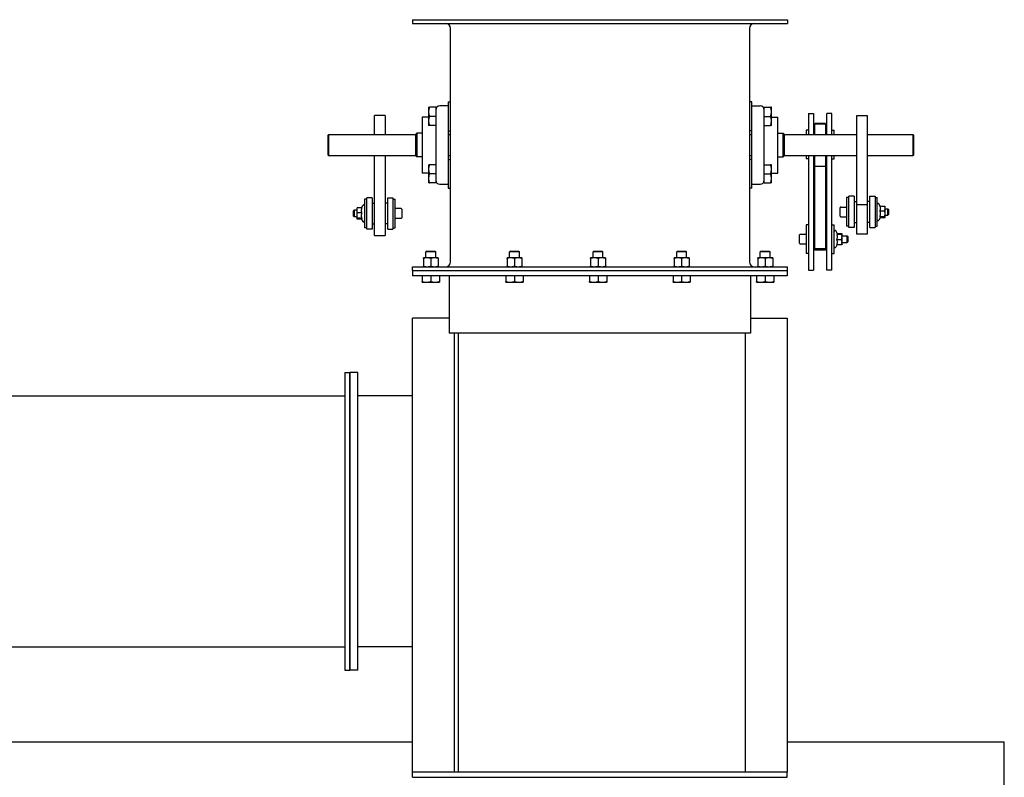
# Model space of a CAD drawing. Header units: inches. Extents: x 36 to 1719, y -84 to 1122.
# Tile 83 of 256: x 429 to 476, y 414 to 450. Entities that reach past the tile are written whole.
import ezdxf

# ---------------------------------------------------------------- set-up
doc = ezdxf.new("R2010")
doc.units = ezdxf.units.IN
doc.header["$LTSCALE"] = 48
doc.header["$MEASUREMENT"] = 0
doc.layers.add('Visible (ANSI)', color=7, linetype='Continuous', lineweight=30)

msp = doc.modelspace()

# ---------------------------------------------------------------- linework, layer by layer
at = {"layer": 'Visible (ANSI)'}
for p, q in [((448.1654, 449.98377), (466.1029, 449.98377)), ((448.1654, 449.98377), (448.1654, 449.80447)), ((466.1029, 449.98377), (466.1029, 449.80447)), ((448.1654, 449.80447), (466.1029, 449.80447)), ((449.9861, 438.39307), (449.9861, 449.57447)), ((464.2822, 449.57447), (464.2822, 438.39307)), ((448.93335, 445.79627), (448.93335, 445.57752)), ((449.2771, 445.79627), (448.97243, 445.79627)), ((449.2771, 445.79627), (449.2771, 445.35877)), ((449.8771, 445.85877), (449.4771, 445.85877)), ((449.8771, 446.04627), (449.9861, 446.04627)), ((449.8771, 446.04627), (449.8771, 444.88691)), ((464.3912, 446.04627), (464.2822, 446.04627)), ((464.3912, 446.04546), (464.2822, 446.04546)), ((464.3912, 446.04546), (464.3912, 446.04627)), ((464.3912, 444.88595), (464.3912, 446.04546)), ((464.3912, 445.85878), (464.7912, 445.85878)), ((464.9912, 445.35796), (464.9912, 445.79546)), ((464.9912, 445.79546), (464.9912, 445.79546)), ((464.9912, 445.79546), (465.29588, 445.79546)), ((464.9912, 445.79546), (465.29588, 445.79546)), ((465.33495, 445.57671), (465.33495, 445.79546)), ((446.8529, 445.39739), (446.3529, 445.39739)), ((446.3529, 444.48377), (446.3529, 445.39739)), ((446.8529, 445.39739), (446.8529, 444.48377)), ((448.93335, 445.32752), (448.6208, 445.32752)), ((448.6208, 445.32752), (448.6208, 442.64002)), ((448.93335, 445.57752), (448.93335, 445.14002)), ((448.93335, 445.14002), (448.93335, 444.92127)), ((449.2771, 445.35877), (448.97243, 445.35877)), ((449.2771, 445.35877), (449.2771, 445.00339)), ((464.9912, 445.0024), (464.9912, 445.35796)), ((464.9912, 445.35796), (465.29588, 445.35796)), ((465.33495, 445.13921), (465.33495, 445.57671)), ((465.33495, 445.32712), (465.6475, 445.32712)), ((465.33495, 444.92046), (465.33495, 445.13921)), ((465.6475, 442.63962), (465.6475, 445.32712)), ((467.1029, 445.4957), (467.1029, 444.48377)), ((467.1029, 445.4957), (467.3529, 445.4957)), ((467.3529, 445.4957), (467.3529, 444.48377)), ((468.2279, 445.4957), (467.9779, 445.4957)), ((467.9779, 444.48377), (467.9779, 445.4957)), ((468.2279, 444.48377), (468.2279, 445.4957)), ((469.4154, 441.13215), (469.4154, 445.39796)), ((469.4154, 445.39796), (469.9154, 445.39796)), ((469.9154, 445.39796), (469.9154, 441.13215)), ((449.2771, 444.92127), (448.97243, 444.92127)), ((449.2771, 445.00339), (449.2771, 442.96416)), ((449.8771, 444.88691), (449.8771, 443.08064)), ((449.8771, 444.67127), (449.9861, 444.67127)), ((464.3912, 444.67046), (464.2822, 444.67046)), ((464.3912, 443.07968), (464.3912, 444.88595)), ((464.9912, 442.96317), (464.9912, 445.0024)), ((464.9912, 444.92046), (465.29588, 444.92046)), ((467.1029, 444.69592), (466.9939, 444.69592)), ((466.9939, 444.69592), (466.9939, 444.48377)), ((467.4154, 445.01115), (467.4154, 445.01231)), ((467.4154, 445.01231), (467.9154, 445.01231)), ((467.4154, 444.97828), (467.4154, 445.01115)), ((467.9154, 445.01115), (467.4154, 445.01115)), ((467.4154, 444.48377), (467.4154, 444.97828)), ((467.9154, 444.97828), (467.4154, 444.97828)), ((467.9154, 445.01231), (467.9154, 445.01115)), ((467.9154, 445.01115), (467.9154, 444.97828)), ((467.9154, 444.97828), (467.9154, 444.48377)), ((468.2279, 444.69592), (468.3369, 444.69592)), ((468.3369, 444.48377), (468.3369, 444.69592)), ((444.13415, 444.46377), (444.15415, 444.48377)), ((444.13415, 443.50377), (444.13415, 444.46377)), ((444.15415, 444.48377), (444.15415, 443.48377)), ((444.15415, 444.48377), (448.3239, 444.48377)), ((448.3239, 444.49877), (448.3739, 444.54877)), ((448.3239, 443.46877), (448.3239, 444.49877)), ((448.3739, 444.54877), (448.3739, 443.41877)), ((448.6208, 444.54877), (448.3739, 444.54877)), ((449.8771, 444.48377), (449.9861, 444.48377)), ((464.2822, 444.48377), (464.3912, 444.48377)), ((465.6475, 444.54837), (465.8944, 444.54837)), ((465.9444, 444.49837), (465.8944, 444.54837)), ((465.8944, 443.41837), (465.8944, 444.54837)), ((465.9444, 444.49837), (465.9444, 443.46837)), ((465.9444, 444.48377), (469.4154, 444.48377)), ((467.3529, 444.50842), (467.4154, 444.50842)), ((467.9779, 444.50842), (467.9154, 444.50842)), ((469.9154, 444.48377), (472.11415, 444.48377)), ((472.13415, 444.46377), (472.11415, 444.48377)), ((472.11415, 443.48377), (472.11415, 444.48377)), ((472.13415, 444.46377), (472.13415, 443.50377)), ((444.13415, 443.50377), (444.15415, 443.48377)), ((444.15415, 443.48377), (448.3239, 443.48377)), ((446.3529, 439.661), (446.3529, 443.48377)), ((446.8529, 443.48377), (446.8529, 439.661)), ((448.3239, 443.46877), (448.3739, 443.41877)), ((448.6208, 443.41877), (448.3739, 443.41877)), ((449.8771, 443.48377), (449.9861, 443.48377)), ((449.8771, 443.29627), (449.9861, 443.29627)), ((464.2822, 443.48377), (464.3912, 443.48377)), ((464.3912, 443.29627), (464.2822, 443.29627)), ((464.3912, 443.29546), (464.2822, 443.29546)), ((465.6475, 443.41837), (465.8944, 443.41837)), ((465.9444, 443.46837), (465.8944, 443.41837)), ((465.9444, 443.48377), (469.4154, 443.48377)), ((466.9939, 443.48377), (466.9939, 443.32092)), ((467.1029, 443.32092), (466.9939, 443.32092)), ((467.1029, 443.48377), (467.1029, 437.99838)), ((467.3529, 443.48377), (467.3529, 437.99838)), ((467.4154, 442.97831), (467.4154, 443.48377)), ((467.9154, 443.48377), (467.9154, 442.97831)), ((467.9779, 437.99838), (467.9779, 443.48377)), ((468.2279, 437.99838), (468.2279, 443.48377)), ((468.2279, 443.32092), (468.3369, 443.32092)), ((468.3369, 443.32092), (468.3369, 443.48377)), ((469.9154, 443.48377), (472.11415, 443.48377)), ((472.13415, 443.50377), (472.11415, 443.48377)), ((448.93335, 443.04627), (448.93335, 442.82752)), ((448.93335, 442.82752), (448.93335, 442.39002)), ((449.2771, 443.04627), (448.97243, 443.04627)), ((449.2771, 442.96416), (449.2771, 442.60877)), ((449.8771, 443.08064), (449.8771, 441.92127)), ((464.3912, 441.92046), (464.3912, 443.07968)), ((464.9912, 443.04546), (465.29588, 443.04546)), ((464.9912, 443.04546), (465.29588, 443.04546)), ((464.9912, 442.60796), (464.9912, 442.96317)), ((465.33495, 442.82671), (465.33495, 443.04546)), ((465.33495, 442.38921), (465.33495, 442.82671)), ((467.4154, 442.97831), (467.9154, 442.97831)), ((467.4154, 439.01483), (467.4154, 442.97831)), ((467.9154, 442.97831), (467.9154, 439.01483)), ((448.93335, 442.64002), (448.6208, 442.64002)), ((448.93335, 442.39002), (448.93335, 442.17127)), ((449.2771, 442.60877), (448.97243, 442.60877)), ((449.2771, 442.60877), (449.2771, 442.17127)), ((464.9912, 442.17046), (464.9912, 442.60796)), ((464.9912, 442.60796), (465.29588, 442.60796)), ((465.33495, 442.63962), (465.6475, 442.63962)), ((465.33495, 442.17046), (465.33495, 442.38921)), ((449.2771, 442.17127), (448.97243, 442.17127)), ((449.4771, 442.10877), (449.8771, 442.10877)), ((449.8771, 441.92127), (449.9861, 441.92127)), ((464.3912, 441.92046), (464.2822, 441.92046)), ((464.3912, 442.10796), (464.7912, 442.10796)), ((464.9912, 442.17046), (465.29588, 442.17046)), ((445.9779, 441.39848), (445.8689, 441.39848)), ((445.8689, 441.39848), (445.8689, 440.02348)), ((445.9779, 439.96098), (445.9779, 441.46098)), ((446.2279, 441.46098), (445.9779, 441.46098)), ((446.2279, 441.46098), (446.2279, 439.96098)), ((446.9779, 441.46098), (447.2279, 441.46098)), ((446.9779, 439.96098), (446.9779, 441.46098)), ((447.2279, 441.46098), (447.2279, 439.96098)), ((447.2279, 441.39848), (447.3369, 441.39848)), ((447.3369, 440.02348), (447.3369, 441.39848)), ((469.0404, 441.47191), (468.9314, 441.47191)), ((468.9314, 441.47191), (468.9314, 440.09691)), ((469.0404, 440.03441), (469.0404, 441.53441)), ((469.2904, 441.53441), (469.0404, 441.53441)), ((469.2904, 441.53441), (469.2904, 440.03441)), ((470.0404, 441.53441), (470.2904, 441.53441)), ((470.0404, 440.03441), (470.0404, 441.53441)), ((470.2904, 441.53441), (470.2904, 440.03441)), ((470.2904, 441.47191), (470.3994, 441.47191)), ((470.3994, 440.09691), (470.3994, 441.47191)), ((445.4939, 440.96098), (445.49487, 440.96265)), ((445.4939, 440.96098), (445.4939, 440.86009)), ((445.73576, 440.97594), (445.51623, 440.97594)), ((445.72207, 440.97594), (445.79426, 441.10098)), ((446.2279, 441.21098), (446.3529, 441.21098)), ((446.9779, 441.21098), (446.8529, 441.21098)), ((447.6169, 440.94548), (447.3369, 440.94548)), ((447.6489, 440.91348), (447.6489, 440.50848)), ((468.6194, 440.58191), (468.6194, 440.98691)), ((468.6514, 441.01891), (468.9314, 441.01891)), ((469.2904, 441.28441), (469.4154, 441.28441)), ((469.4154, 439.7257), (469.4154, 441.13215)), ((469.9154, 441.13215), (469.4154, 441.13215)), ((470.0404, 441.28441), (469.9154, 441.28441)), ((469.9154, 441.13215), (469.9154, 439.7257)), ((470.54175, 441.05715), (470.47405, 441.17441)), ((470.53255, 441.05715), (470.75208, 441.05715)), ((470.7744, 441.03441), (470.77177, 441.03898)), ((470.7744, 440.948), (470.7744, 441.03441)), ((470.7744, 440.70249), (470.7744, 440.948)), ((470.7744, 440.94041), (470.89835, 440.94041)), ((470.9314, 440.90761), (470.89835, 440.94041)), ((470.89835, 440.62841), (470.89835, 440.94041)), ((470.9314, 440.90761), (470.9314, 440.66121)), ((445.3369, 440.83418), (445.36995, 440.86698)), ((445.3369, 440.58778), (445.3369, 440.83418)), ((445.3369, 440.58778), (445.36995, 440.55498)), ((445.36995, 440.86698), (445.36995, 440.55498)), ((445.4939, 440.86698), (445.36995, 440.86698)), ((445.4939, 440.55498), (445.36995, 440.55498)), ((445.4939, 440.86009), (445.4939, 440.61175)), ((445.4939, 440.61175), (445.4939, 440.46264)), ((445.4939, 440.46264), (445.4939, 440.46098)), ((445.4939, 440.46098), (445.49487, 440.4593)), ((445.73576, 440.74424), (445.51623, 440.74424)), ((445.73576, 440.47927), (445.51623, 440.47927)), ((445.72207, 440.44601), (445.51623, 440.44601)), ((445.7144, 440.4593), (445.79426, 440.32098)), ((447.6169, 440.47648), (447.3369, 440.47648)), ((468.6514, 440.54991), (468.9314, 440.54991)), ((470.55224, 440.52984), (470.47405, 440.39441)), ((470.53255, 440.83886), (470.75208, 440.83886)), ((470.53255, 440.56612), (470.75208, 440.56612)), ((470.54175, 440.51167), (470.75208, 440.51167)), ((470.7744, 440.53441), (470.77177, 440.52984)), ((470.7744, 440.5389), (470.7744, 440.70249)), ((470.7744, 440.62841), (470.89835, 440.62841)), ((470.7744, 440.53441), (470.7744, 440.5389)), ((470.9314, 440.66121), (470.89835, 440.62841)), ((445.9779, 440.02348), (445.8689, 440.02348)), ((446.2279, 439.96098), (445.9779, 439.96098)), ((446.2279, 440.21098), (446.3529, 440.21098)), ((446.9779, 440.21098), (446.8529, 440.21098)), ((446.9779, 439.96098), (447.2279, 439.96098)), ((447.2279, 440.02348), (447.3369, 440.02348)), ((467.1029, 440.17316), (466.9939, 440.17316)), ((466.9939, 440.17316), (466.9939, 438.79816)), ((467.3529, 439.98566), (467.4154, 439.98566)), ((467.9779, 439.98566), (467.9154, 439.98566)), ((468.2279, 440.17316), (468.3369, 440.17316)), ((468.3369, 438.79816), (468.3369, 440.17316)), ((469.0404, 440.09691), (468.9314, 440.09691)), ((469.2904, 440.03441), (469.0404, 440.03441)), ((469.2904, 440.28441), (469.4154, 440.28441)), ((470.0404, 440.28441), (469.9154, 440.28441)), ((470.0404, 440.03441), (470.2904, 440.03441)), ((470.2904, 440.09691), (470.3994, 440.09691)), ((446.3529, 439.661), (446.8529, 439.661)), ((466.6819, 439.28316), (466.6819, 439.68816)), ((466.7139, 439.72016), (466.9939, 439.72016)), ((468.49188, 439.73651), (468.41155, 439.87566)), ((468.47005, 439.72294), (468.68958, 439.72294)), ((468.47005, 439.46192), (468.68958, 439.46192)), ((468.48601, 439.74669), (468.68958, 439.74669)), ((468.7119, 439.73566), (468.71141, 439.73651)), ((468.7119, 439.73481), (468.7119, 439.73566)), ((468.7119, 439.59243), (468.7119, 439.73481)), ((468.7119, 439.64166), (468.96085, 439.64166)), ((468.7119, 439.34328), (468.7119, 439.59243)), ((468.9939, 439.60886), (468.96085, 439.64166)), ((468.96085, 439.32966), (468.96085, 439.64166)), ((468.9939, 439.60886), (468.9939, 439.36246)), ((469.9154, 439.7257), (469.4154, 439.7257)), ((466.7139, 439.25116), (466.9939, 439.25116)), ((467.4154, 438.95691), (467.4154, 439.01483)), ((467.9154, 439.01483), (467.4154, 439.01483)), ((467.9154, 439.01483), (467.9154, 438.95691)), ((468.48601, 439.22463), (468.41155, 439.09566)), ((468.47005, 439.22463), (468.68958, 439.22463)), ((468.7119, 439.23566), (468.71141, 439.23481)), ((468.7119, 439.23566), (468.7119, 439.34328)), ((468.7119, 439.32966), (468.96085, 439.32966)), ((468.9939, 439.36246), (468.96085, 439.32966)), ((448.86324, 438.58827), (448.68607, 438.58827)), ((448.68607, 438.56271), (448.68607, 438.18863)), ((448.84645, 438.91487), (448.80418, 438.87261)), ((449.27662, 438.87261), (448.80418, 438.87261)), ((448.80418, 438.58827), (448.80418, 438.87261)), ((448.84645, 438.91487), (449.23436, 438.91487)), ((449.21757, 438.58827), (448.86324, 438.58827)), ((449.0404, 438.56271), (449.0404, 438.18863)), ((449.39473, 438.58827), (449.21757, 438.58827)), ((449.23436, 438.91487), (449.27662, 438.87261)), ((449.27662, 438.58827), (449.27662, 438.87261)), ((449.39473, 438.56271), (449.39473, 438.18863)), ((452.86324, 438.58827), (452.68607, 438.58827)), ((452.68607, 438.56271), (452.68607, 438.18863)), ((452.84645, 438.91487), (452.80418, 438.87261)), ((453.27662, 438.87261), (452.80418, 438.87261)), ((452.80418, 438.58827), (452.80418, 438.87261)), ((452.84645, 438.91487), (453.23436, 438.91487)), ((453.21757, 438.58827), (452.86324, 438.58827)), ((453.0404, 438.56271), (453.0404, 438.18863)), ((453.39473, 438.58827), (453.21757, 438.58827)), ((453.23436, 438.91487), (453.27662, 438.87261)), ((453.27662, 438.58827), (453.27662, 438.87261)), ((453.39473, 438.56271), (453.39473, 438.18863)), ((456.86324, 438.58827), (456.68607, 438.58827)), ((456.68607, 438.56271), (456.68607, 438.18863)), ((456.84645, 438.91487), (456.80418, 438.87261)), ((457.27662, 438.87261), (456.80418, 438.87261)), ((456.80418, 438.58827), (456.80418, 438.87261)), ((456.84645, 438.91487), (457.23436, 438.91487)), ((457.21757, 438.58827), (456.86324, 438.58827)), ((457.0404, 438.56271), (457.0404, 438.18863)), ((457.39473, 438.58827), (457.21757, 438.58827)), ((457.23436, 438.91487), (457.27662, 438.87261)), ((457.27662, 438.58827), (457.27662, 438.87261)), ((457.39473, 438.56271), (457.39473, 438.18863)), ((460.86324, 438.58827), (460.68607, 438.58827)), ((460.68607, 438.56271), (460.68607, 438.18863)), ((460.84645, 438.91487), (460.80418, 438.87261)), ((461.27662, 438.87261), (460.80418, 438.87261)), ((460.80418, 438.58827), (460.80418, 438.87261)), ((460.84645, 438.91487), (461.23436, 438.91487)), ((461.21757, 438.58827), (460.86324, 438.58827)), ((461.0404, 438.56271), (461.0404, 438.18863)), ((461.39473, 438.58827), (461.21757, 438.58827)), ((461.23436, 438.91487), (461.27662, 438.87261)), ((461.27662, 438.58827), (461.27662, 438.87261)), ((461.39473, 438.56271), (461.39473, 438.18863)), ((464.86324, 438.58827), (464.68607, 438.58827)), ((464.68607, 438.56271), (464.68607, 438.18863)), ((464.84645, 438.91487), (464.80418, 438.87261)), ((465.27662, 438.87261), (464.80418, 438.87261)), ((464.80418, 438.58827), (464.80418, 438.87261)), ((464.84645, 438.91487), (465.23436, 438.91487)), ((465.21757, 438.58827), (464.86324, 438.58827)), ((465.0404, 438.56271), (465.0404, 438.18863)), ((465.39473, 438.58827), (465.21757, 438.58827)), ((465.23436, 438.91487), (465.27662, 438.87261)), ((465.27662, 438.58827), (465.27662, 438.87261)), ((465.39473, 438.56271), (465.39473, 438.18863)), ((467.1029, 438.79816), (466.9939, 438.79816)), ((467.3529, 438.98566), (467.4154, 438.98566)), ((467.9154, 438.95691), (467.4154, 438.95691)), ((467.9779, 438.98566), (467.9154, 438.98566)), ((468.2279, 438.79816), (468.3369, 438.79816)), ((448.1654, 438.16307), (466.1029, 438.16307)), ((448.1654, 437.98377), (448.1654, 438.16307)), ((466.1029, 437.98377), (466.1029, 438.16307)), ((448.1654, 437.98377), (448.1654, 437.73377)), ((448.1654, 437.98377), (466.0864, 437.98377)), ((448.1654, 437.98377), (466.1029, 437.98377)), ((466.0864, 437.73377), (448.1654, 437.73377)), ((448.62702, 437.73377), (448.62702, 437.4577)), ((449.0404, 437.73377), (449.0404, 437.4577)), ((449.45379, 437.73377), (449.45379, 437.4577)), ((449.9154, 437.73377), (449.9154, 434.98377)), ((452.62702, 437.73377), (452.62702, 437.4577)), ((453.0404, 437.73377), (453.0404, 437.4577)), ((453.45379, 437.73377), (453.45379, 437.4577)), ((456.62702, 437.73377), (456.62702, 437.4577)), ((457.0404, 437.73377), (457.0404, 437.4577)), ((457.45379, 437.73377), (457.45379, 437.4577)), ((460.62702, 437.73377), (460.62702, 437.4577)), ((461.0404, 437.73377), (461.0404, 437.4577)), ((461.45379, 437.73377), (461.45379, 437.4577)), ((464.3364, 437.73377), (464.3364, 434.98377)), ((464.62702, 437.73377), (464.62702, 437.4577)), ((465.0404, 437.73377), (465.0404, 437.4577)), ((465.45379, 437.73377), (465.45379, 437.4577)), ((466.0864, 437.98377), (466.0864, 437.73377)), ((467.1029, 437.99838), (467.3529, 437.99838)), ((468.2279, 437.99838), (467.9779, 437.99838)), ((448.62702, 437.42078), (448.83371, 437.42078)), ((448.83371, 437.42078), (449.2471, 437.42078)), ((449.2471, 437.42078), (449.45379, 437.42078)), ((452.62702, 437.42078), (452.83371, 437.42078)), ((452.83371, 437.42078), (453.2471, 437.42078)), ((453.2471, 437.42078), (453.45379, 437.42078)), ((456.62702, 437.42078), (456.83371, 437.42078)), ((456.83371, 437.42078), (457.2471, 437.42078)), ((457.2471, 437.42078), (457.45379, 437.42078)), ((460.62702, 437.42078), (460.83371, 437.42078)), ((460.83371, 437.42078), (461.2471, 437.42078)), ((461.2471, 437.42078), (461.45379, 437.42078)), ((464.62702, 437.42078), (464.83371, 437.42078)), ((464.83371, 437.42078), (465.2471, 437.42078)), ((465.2471, 437.42078), (465.45379, 437.42078)), ((449.9154, 435.70277), (448.1724, 435.70277)), ((448.1724, 413.98377), (448.1724, 435.70277)), ((464.3364, 435.70277), (466.0864, 435.70277)), ((466.0864, 435.70277), (466.0864, 413.98377)), ((450.1724, 434.98377), (449.9154, 434.98377)), ((450.1724, 413.98377), (450.1724, 434.98377)), ((450.3444, 434.98377), (450.1724, 434.98377)), ((450.3444, 434.98377), (450.3444, 413.98377)), ((464.3364, 434.98377), (450.3444, 434.98377)), ((464.0864, 434.98377), (464.0864, 413.98377)), ((444.9224, 433.10877), (445.1724, 433.10877)), ((444.9224, 433.10877), (444.9224, 418.85877)), ((445.5474, 433.10877), (445.1724, 433.10877)), ((445.1724, 433.10877), (445.1724, 418.85877)), ((445.1724, 418.85877), (445.1724, 433.10877)), ((445.5474, 418.85877), (445.5474, 433.10877)), ((426.2514, 431.98377), (444.9224, 431.98377)), ((448.1724, 431.98377), (445.5474, 431.98377)), ((426.2514, 419.98377), (444.9224, 419.98377)), ((448.1724, 419.98377), (445.5474, 419.98377)), ((444.9224, 418.85877), (445.1724, 418.85877)), ((445.5474, 418.85877), (445.1724, 418.85877)), ((448.1724, 415.42127), (340.4754, 415.42127)), ((476.4754, 415.42127), (466.0864, 415.42127)), ((476.4754, 252.55577), (476.4754, 415.42127)), ((466.0864, 413.98377), (448.1724, 413.98377)), ((448.1724, 413.73377), (448.1724, 413.98377)), ((448.1724, 413.73377), (466.0864, 413.73377)), ((466.0864, 413.73377), (466.0864, 413.98377))]:
    msp.add_line(p, q, dxfattribs=at)
for centre, radius, start, end in [((449.7561, 449.57447), 0.23, 0, 90), ((464.5122, 449.57447), 0.23, 90, 180), ((449.4771, 445.65877), 0.2, 90, 180), ((464.7912, 445.65878), 0.2, 0, 90), ((449.4771, 442.30877), 0.2, 180, 270), ((464.7912, 442.30796), 0.2, 270, 0), ((445.8289, 441.08098), 0.04, 0, 150), ((447.6169, 440.91348), 0.032, 0, 90), ((468.6514, 440.98691), 0.032, 90, 180), ((470.4394, 441.15441), 0.04, 30, 180), ((447.6169, 440.50848), 0.032, 270, 0), ((468.6514, 440.58191), 0.032, 180, 270), ((470.4394, 440.41441), 0.04, 180, 330), ((445.8289, 440.34098), 0.04, 210, 0), ((466.7139, 439.68816), 0.032, 90, 180), ((468.3769, 439.85566), 0.04, 30, 180), ((466.7139, 439.28316), 0.032, 180, 270), ((468.3769, 439.11566), 0.04, 180, 330), ((449.7561, 438.39307), 0.23, 270, 0), ((464.5122, 438.39307), 0.23, 180, 270)]:
    msp.add_arc(centre, radius, start, end, dxfattribs=at)
for points, weights in [([(448.93335, 445.79627), (448.93335, 445.79627), (448.97243, 445.79627)], [1, 1.04314139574, 1.01001874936]), ([(448.97243, 445.79627), (448.93335, 445.67904), (448.93335, 445.57752)], [1.01001874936, 1.04314139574, 1]), ([(465.33495, 445.57671), (465.33495, 445.67823), (465.29588, 445.79546)], [1, 1.04314139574, 1.01001874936]), ([(465.29588, 445.79546), (465.33495, 445.79546), (465.33495, 445.79546)], [1.01001874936, 1.04314139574, 1]), ([(465.33495, 445.79546), (465.33495, 445.79546), (465.29588, 445.79546)], [1, 1.04314139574, 1.01001874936]), ([(448.93335, 445.57752), (448.93335, 445.476), (448.97243, 445.35877)], [1, 1.04314139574, 1.01001874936]), ([(448.97243, 445.35877), (448.93335, 445.24154), (448.93335, 445.14002)], [1.01001874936, 1.04314139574, 1]), ([(448.93335, 445.14002), (448.93335, 445.0385), (448.97243, 444.92127)], [1, 1.04314139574, 1.01001874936]), ([(465.29588, 445.35796), (465.33495, 445.47519), (465.33495, 445.57671)], [1.01001874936, 1.04314139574, 1]), ([(465.33495, 445.13921), (465.33495, 445.24073), (465.29588, 445.35796)], [1, 1.04314139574, 1.01001874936]), ([(465.29588, 444.92046), (465.33495, 445.03769), (465.33495, 445.13921)], [1.01001874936, 1.04314139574, 1]), ([(448.97243, 444.92127), (448.93335, 444.92127), (448.93335, 444.92127)], [1.01001874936, 1.04314139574, 1]), ([(465.33495, 444.92046), (465.33495, 444.92046), (465.29588, 444.92046)], [1.00000066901, 1.04314113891, 1.01001874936]), ([(448.93335, 443.04627), (448.93335, 443.04627), (448.97243, 443.04627)], [1, 1.04314139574, 1.01001874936]), ([(448.97243, 443.04627), (448.93335, 442.92904), (448.93335, 442.82752)], [1.01001874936, 1.04314139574, 1]), ([(448.93335, 442.82752), (448.93335, 442.726), (448.97243, 442.60877)], [1, 1.04314139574, 1.01001874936]), ([(465.33495, 442.82671), (465.33495, 442.92823), (465.29588, 443.04546)], [1, 1.04314139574, 1.01001874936]), ([(465.29588, 443.04546), (465.33495, 443.04546), (465.33495, 443.04546)], [1.01001874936, 1.04314139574, 1]), ([(465.33495, 443.04546), (465.33495, 443.04546), (465.29588, 443.04546)], [1, 1.04314139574, 1.01001874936]), ([(465.29588, 442.60796), (465.33495, 442.72519), (465.33495, 442.82671)], [1.01001874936, 1.04314139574, 1]), ([(448.97243, 442.60877), (448.93335, 442.49154), (448.93335, 442.39002)], [1.01001874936, 1.04314139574, 1]), ([(448.93335, 442.39002), (448.93335, 442.2885), (448.97243, 442.17127)], [1, 1.04314139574, 1.01001874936]), ([(465.33495, 442.38921), (465.33495, 442.49073), (465.29588, 442.60796)], [1, 1.04314139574, 1.01001874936]), ([(465.29588, 442.17046), (465.33495, 442.28769), (465.33495, 442.38921)], [1.01001874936, 1.04314139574, 1]), ([(448.97243, 442.17127), (448.93335, 442.17127), (448.93335, 442.17127)], [1.01001874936, 1.04314139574, 1]), ([(465.33495, 442.17046), (465.33495, 442.17046), (465.29588, 442.17046)], [1.00000065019, 1.04314114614, 1.01001874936]), ([(445.51623, 440.97594), (445.4939, 440.91386), (445.4939, 440.86009)], [1, 1.0379548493, 1]), ([(445.49487, 440.96265), (445.49845, 440.96884), (445.51623, 440.97594)], [1.01257046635, 1.03000409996, 1]), ([(445.73576, 440.97594), (445.71343, 440.91386), (445.71343, 440.86009)], [1.06521168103, 1.07126378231, 1]), ([(470.55487, 440.948), (470.55487, 440.99865), (470.53255, 441.05715)], [1, 1.07126378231, 1.06521168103]), ([(470.53255, 440.83886), (470.55487, 440.89735), (470.55487, 440.948)], [1.06521168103, 1.07126378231, 1]), ([(470.75208, 441.05715), (470.76685, 441.04749), (470.77177, 441.03898)], [1, 1.0247977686, 1.01719233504]), ([(470.7744, 440.948), (470.7744, 440.99865), (470.75208, 441.05715)], [1, 1.0379548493, 1]), ([(470.75208, 440.83886), (470.7744, 440.89735), (470.7744, 440.948)], [1, 1.0379548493, 1]), ([(445.4939, 440.86009), (445.4939, 440.80632), (445.51623, 440.74424)], [1, 1.0379548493, 1]), ([(445.51623, 440.74424), (445.4939, 440.67324), (445.4939, 440.61175)], [1, 1.0379548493, 1]), ([(445.4939, 440.61175), (445.4939, 440.55027), (445.51623, 440.47927)], [1, 1.0379548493, 1]), ([(445.51623, 440.47927), (445.4939, 440.47036), (445.4939, 440.46264)], [1, 1.0379548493, 1]), ([(445.4939, 440.46264), (445.4939, 440.45492), (445.51623, 440.44601)], [1, 1.0379548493, 1]), ([(445.71343, 440.86009), (445.71343, 440.80632), (445.73576, 440.74424)], [1, 1.07126378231, 1.06521168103]), ([(445.73576, 440.74424), (445.71343, 440.67324), (445.71343, 440.61175)], [1.06521168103, 1.07126378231, 1]), ([(445.71343, 440.61175), (445.71343, 440.55027), (445.73576, 440.47927)], [1, 1.07126378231, 1.06521168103]), ([(445.73576, 440.47927), (445.71343, 440.47036), (445.71343, 440.46264)], [1.06521168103, 1.07126378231, 1]), ([(445.71343, 440.46264), (445.71343, 440.46098), (445.7144, 440.4593)], [1, 1.01455893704, 1.02589093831]), ([(470.55487, 440.70249), (470.55487, 440.76578), (470.53255, 440.83886)], [1, 1.07126378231, 1.06521168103]), ([(470.53255, 440.56612), (470.55487, 440.6392), (470.55487, 440.70249)], [1.06521168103, 1.07126378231, 1]), ([(470.55487, 440.5389), (470.55487, 440.55153), (470.53255, 440.56612)], [1, 1.07126378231, 1.06521168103]), ([(470.55224, 440.52984), (470.55487, 440.53441), (470.55487, 440.5389)], [1.03947954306, 1.02419633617, 1]), ([(470.7744, 440.70249), (470.7744, 440.76578), (470.75208, 440.83886)], [1, 1.0379548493, 1]), ([(470.75208, 440.56612), (470.7744, 440.6392), (470.7744, 440.70249)], [1, 1.0379548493, 1]), ([(470.7744, 440.5389), (470.7744, 440.55153), (470.75208, 440.56612)], [1, 1.0379548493, 1]), ([(470.75208, 440.51167), (470.7744, 440.52626), (470.7744, 440.5389)], [1, 1.0379548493, 1]), ([(468.47005, 439.72294), (468.49237, 439.7293), (468.49237, 439.73481)], [1.06521168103, 1.07126378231, 1]), ([(468.49237, 439.59243), (468.49237, 439.653), (468.47005, 439.72294)], [1, 1.07126378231, 1.06521168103]), ([(468.47005, 439.46192), (468.49237, 439.53186), (468.49237, 439.59243)], [1.06521168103, 1.07126378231, 1]), ([(468.49237, 439.34328), (468.49237, 439.39834), (468.47005, 439.46192)], [1, 1.07126378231, 1.06521168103]), ([(468.49237, 439.73481), (468.49237, 439.73566), (468.49188, 439.73651)], [1, 1.01033344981, 1.01904126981]), ([(468.7119, 439.73481), (468.7119, 439.74032), (468.68958, 439.74669)], [1, 1.0379548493, 1]), ([(468.68958, 439.72294), (468.7119, 439.7293), (468.7119, 439.73481)], [1, 1.0379548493, 1]), ([(468.7119, 439.59243), (468.7119, 439.653), (468.68958, 439.72294)], [1, 1.0379548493, 1]), ([(468.68958, 439.46192), (468.7119, 439.53186), (468.7119, 439.59243)], [1, 1.0379548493, 1]), ([(468.7119, 439.34328), (468.7119, 439.39834), (468.68958, 439.46192)], [1, 1.0379548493, 1]), ([(468.47005, 439.22463), (468.49237, 439.28821), (468.49237, 439.34328)], [1.06521168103, 1.07126378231, 1]), ([(468.68958, 439.22463), (468.7119, 439.28821), (468.7119, 439.34328)], [1, 1.0379548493, 1]), ([(468.71141, 439.23481), (468.70868, 439.23008), (468.68958, 439.22463)], [1.00962329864, 1.03230098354, 1]), ([(448.68607, 438.56271), (448.68607, 438.58827), (448.68607, 438.58827)], [1, 1.0379548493, 1]), ([(448.86324, 438.58827), (448.78102, 438.58827), (448.68607, 438.56271)], [1, 1.0379548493, 1]), ([(449.0404, 438.56271), (448.94546, 438.58827), (448.86324, 438.58827)], [1, 1.0379548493, 1]), ([(449.21757, 438.58827), (449.13535, 438.58827), (449.0404, 438.56271)], [1, 1.0379548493, 1]), ([(449.39473, 438.56271), (449.29979, 438.58827), (449.21757, 438.58827)], [1, 1.0379548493, 1]), ([(449.39473, 438.58827), (449.39473, 438.58827), (449.39473, 438.56271)], [1, 1.0379548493, 1]), ([(452.68607, 438.56271), (452.68607, 438.58827), (452.68607, 438.58827)], [1, 1.0379548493, 1]), ([(452.86324, 438.58827), (452.78102, 438.58827), (452.68607, 438.56271)], [1, 1.0379548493, 1]), ([(453.0404, 438.56271), (452.94546, 438.58827), (452.86324, 438.58827)], [1, 1.0379548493, 1]), ([(453.21757, 438.58827), (453.13535, 438.58827), (453.0404, 438.56271)], [1, 1.0379548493, 1]), ([(453.39473, 438.56271), (453.29979, 438.58827), (453.21757, 438.58827)], [1, 1.0379548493, 1]), ([(453.39473, 438.58827), (453.39473, 438.58827), (453.39473, 438.56271)], [1, 1.0379548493, 1]), ([(456.68607, 438.56271), (456.68607, 438.58827), (456.68607, 438.58827)], [1, 1.0379548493, 1]), ([(456.86324, 438.58827), (456.78102, 438.58827), (456.68607, 438.56271)], [1, 1.0379548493, 1]), ([(457.0404, 438.56271), (456.94546, 438.58827), (456.86324, 438.58827)], [1, 1.0379548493, 1]), ([(457.21757, 438.58827), (457.13535, 438.58827), (457.0404, 438.56271)], [1, 1.0379548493, 1]), ([(457.39473, 438.56271), (457.29979, 438.58827), (457.21757, 438.58827)], [1, 1.0379548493, 1]), ([(457.39473, 438.58827), (457.39473, 438.58827), (457.39473, 438.56271)], [1, 1.0379548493, 1]), ([(460.68607, 438.56271), (460.68607, 438.58827), (460.68607, 438.58827)], [1, 1.0379548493, 1]), ([(460.86324, 438.58827), (460.78102, 438.58827), (460.68607, 438.56271)], [1, 1.0379548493, 1]), ([(461.0404, 438.56271), (460.94546, 438.58827), (460.86324, 438.58827)], [1, 1.0379548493, 1]), ([(461.21757, 438.58827), (461.13535, 438.58827), (461.0404, 438.56271)], [1, 1.0379548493, 1]), ([(461.39473, 438.56271), (461.29979, 438.58827), (461.21757, 438.58827)], [1, 1.0379548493, 1]), ([(461.39473, 438.58827), (461.39473, 438.58827), (461.39473, 438.56271)], [1, 1.0379548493, 1]), ([(464.68607, 438.56271), (464.68607, 438.58827), (464.68607, 438.58827)], [1, 1.0379548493, 1]), ([(464.86324, 438.58827), (464.78102, 438.58827), (464.68607, 438.56271)], [1, 1.0379548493, 1]), ([(465.0404, 438.56271), (464.94546, 438.58827), (464.86324, 438.58827)], [1, 1.0379548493, 1]), ([(465.21757, 438.58827), (465.13535, 438.58827), (465.0404, 438.56271)], [1, 1.0379548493, 1]), ([(465.39473, 438.56271), (465.29979, 438.58827), (465.21757, 438.58827)], [1, 1.0379548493, 1]), ([(465.39473, 438.58827), (465.39473, 438.58827), (465.39473, 438.56271)], [1, 1.0379548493, 1]), ([(448.68607, 438.16307), (448.68607, 438.16307), (448.68607, 438.18863)], [1, 1.0379548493, 1]), ([(448.68607, 438.18863), (448.78102, 438.16307), (448.86324, 438.16307)], [1, 1.0379548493, 1]), ([(448.86324, 438.16307), (448.94546, 438.16307), (449.0404, 438.18863)], [1, 1.0379548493, 1]), ([(449.0404, 438.18863), (449.13535, 438.16307), (449.21757, 438.16307)], [1, 1.0379548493, 1]), ([(449.21757, 438.16307), (449.29979, 438.16307), (449.39473, 438.18863)], [1, 1.0379548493, 1]), ([(449.39473, 438.18863), (449.39473, 438.16307), (449.39473, 438.16307)], [1, 1.0379548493, 1]), ([(452.68607, 438.16307), (452.68607, 438.16307), (452.68607, 438.18863)], [1, 1.0379548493, 1]), ([(452.68607, 438.18863), (452.78102, 438.16307), (452.86324, 438.16307)], [1, 1.0379548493, 1]), ([(452.86324, 438.16307), (452.94546, 438.16307), (453.0404, 438.18863)], [1, 1.0379548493, 1]), ([(453.0404, 438.18863), (453.13535, 438.16307), (453.21757, 438.16307)], [1, 1.0379548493, 1]), ([(453.21757, 438.16307), (453.29979, 438.16307), (453.39473, 438.18863)], [1, 1.0379548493, 1]), ([(453.39473, 438.18863), (453.39473, 438.16307), (453.39473, 438.16307)], [1, 1.0379548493, 1]), ([(456.68607, 438.16307), (456.68607, 438.16307), (456.68607, 438.18863)], [1, 1.0379548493, 1]), ([(456.68607, 438.18863), (456.78102, 438.16307), (456.86324, 438.16307)], [1, 1.0379548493, 1]), ([(456.86324, 438.16307), (456.94546, 438.16307), (457.0404, 438.18863)], [1, 1.0379548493, 1]), ([(457.0404, 438.18863), (457.13535, 438.16307), (457.21757, 438.16307)], [1, 1.0379548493, 1]), ([(457.21757, 438.16307), (457.29979, 438.16307), (457.39473, 438.18863)], [1, 1.0379548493, 1]), ([(457.39473, 438.18863), (457.39473, 438.16307), (457.39473, 438.16307)], [1, 1.0379548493, 1]), ([(460.68607, 438.16307), (460.68607, 438.16307), (460.68607, 438.18863)], [1, 1.0379548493, 1]), ([(460.68607, 438.18863), (460.78102, 438.16307), (460.86324, 438.16307)], [1, 1.0379548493, 1]), ([(460.86324, 438.16307), (460.94546, 438.16307), (461.0404, 438.18863)], [1, 1.0379548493, 1]), ([(461.0404, 438.18863), (461.13535, 438.16307), (461.21757, 438.16307)], [1, 1.0379548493, 1]), ([(461.21757, 438.16307), (461.29979, 438.16307), (461.39473, 438.18863)], [1, 1.0379548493, 1]), ([(461.39473, 438.18863), (461.39473, 438.16307), (461.39473, 438.16307)], [1, 1.0379548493, 1]), ([(464.68607, 438.16307), (464.68607, 438.16307), (464.68607, 438.18863)], [1, 1.0379548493, 1]), ([(464.68607, 438.18863), (464.78102, 438.16307), (464.86324, 438.16307)], [1, 1.0379548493, 1]), ([(464.86324, 438.16307), (464.94546, 438.16307), (465.0404, 438.18863)], [1, 1.0379548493, 1]), ([(465.0404, 438.18863), (465.13535, 438.16307), (465.21757, 438.16307)], [1, 1.0379548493, 1]), ([(465.21757, 438.16307), (465.29979, 438.16307), (465.39473, 438.18863)], [1, 1.0379548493, 1]), ([(465.39473, 438.18863), (465.39473, 438.16307), (465.39473, 438.16307)], [1, 1.0379548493, 1]), ([(448.62702, 437.42078), (448.62702, 437.42078), (448.62702, 437.4577)], [1, 1.04314139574, 1.01001874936]), ([(448.62702, 437.4577), (448.73778, 437.42078), (448.83371, 437.42078)], [1.01001874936, 1.04314139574, 1]), ([(448.83371, 437.42078), (448.92964, 437.42078), (449.0404, 437.4577)], [1, 1.04314139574, 1.01001874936]), ([(449.0404, 437.4577), (449.15117, 437.42078), (449.2471, 437.42078)], [1.01001874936, 1.04314139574, 1]), ([(449.2471, 437.42078), (449.34302, 437.42078), (449.45379, 437.4577)], [1, 1.04314139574, 1.01001874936]), ([(449.45379, 437.4577), (449.45379, 437.42078), (449.45379, 437.42078)], [1.01001874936, 1.04314139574, 1]), ([(452.62702, 437.42078), (452.62702, 437.42078), (452.62702, 437.4577)], [1, 1.04314139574, 1.01001874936]), ([(452.62702, 437.4577), (452.73778, 437.42078), (452.83371, 437.42078)], [1.01001874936, 1.04314139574, 1]), ([(452.83371, 437.42078), (452.92964, 437.42078), (453.0404, 437.4577)], [1, 1.04314139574, 1.01001874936]), ([(453.0404, 437.4577), (453.15117, 437.42078), (453.2471, 437.42078)], [1.01001874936, 1.04314139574, 1]), ([(453.2471, 437.42078), (453.34302, 437.42078), (453.45379, 437.4577)], [1, 1.04314139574, 1.01001874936]), ([(453.45379, 437.4577), (453.45379, 437.42078), (453.45379, 437.42078)], [1.01001874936, 1.04314139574, 1]), ([(456.62702, 437.42078), (456.62702, 437.42078), (456.62702, 437.4577)], [1, 1.04314139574, 1.01001874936]), ([(456.62702, 437.4577), (456.73778, 437.42078), (456.83371, 437.42078)], [1.01001874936, 1.04314139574, 1]), ([(456.83371, 437.42078), (456.92964, 437.42078), (457.0404, 437.4577)], [1, 1.04314139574, 1.01001874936]), ([(457.0404, 437.4577), (457.15117, 437.42078), (457.2471, 437.42078)], [1.01001874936, 1.04314139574, 1]), ([(457.2471, 437.42078), (457.34302, 437.42078), (457.45379, 437.4577)], [1, 1.04314139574, 1.01001874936]), ([(457.45379, 437.4577), (457.45379, 437.42078), (457.45379, 437.42078)], [1.01001874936, 1.04314139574, 1]), ([(460.62702, 437.42078), (460.62702, 437.42078), (460.62702, 437.4577)], [1, 1.04314139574, 1.01001874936]), ([(460.62702, 437.4577), (460.73778, 437.42078), (460.83371, 437.42078)], [1.01001874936, 1.04314139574, 1]), ([(460.83371, 437.42078), (460.92964, 437.42078), (461.0404, 437.4577)], [1, 1.04314139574, 1.01001874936]), ([(461.0404, 437.4577), (461.15117, 437.42078), (461.2471, 437.42078)], [1.01001874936, 1.04314139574, 1]), ([(461.2471, 437.42078), (461.34302, 437.42078), (461.45379, 437.4577)], [1, 1.04314139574, 1.01001874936]), ([(461.45379, 437.4577), (461.45379, 437.42078), (461.45379, 437.42078)], [1.01001874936, 1.04314139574, 1]), ([(464.62702, 437.42078), (464.62702, 437.42078), (464.62702, 437.4577)], [1, 1.04314139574, 1.01001874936]), ([(464.62702, 437.4577), (464.73778, 437.42078), (464.83371, 437.42078)], [1.01001874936, 1.04314139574, 1]), ([(464.83371, 437.42078), (464.92964, 437.42078), (465.0404, 437.4577)], [1, 1.04314139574, 1.01001874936]), ([(465.0404, 437.4577), (465.15117, 437.42078), (465.2471, 437.42078)], [1.01001874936, 1.04314139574, 1]), ([(465.2471, 437.42078), (465.34302, 437.42078), (465.45379, 437.4577)], [1, 1.04314139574, 1.01001874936]), ([(465.45379, 437.4577), (465.45379, 437.42078), (465.45379, 437.42078)], [1.01001874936, 1.04314139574, 1])]:
    msp.add_rational_spline(points, weights, degree=2, dxfattribs=at)

doc.saveas('drawing.dxf')
